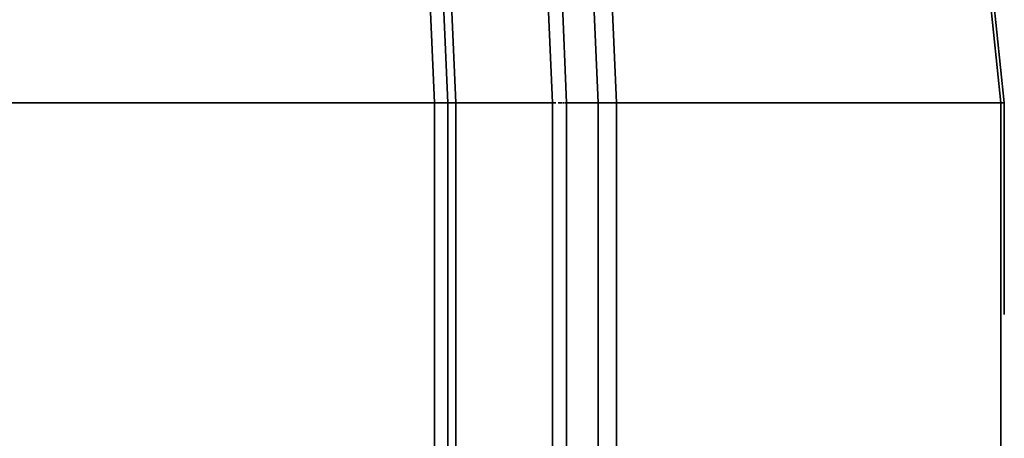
# Model space of a CAD drawing. Header units: millimetres. Extents: x -1661 to 8978, y 10538 to 15989.
# Tile 3 of 24: x -883 to -139, y 13532 to 13849. Entities that reach past the tile are written whole.
import ezdxf

# ---------------------------------------------------------------- set-up
doc = ezdxf.new("R2010")
doc.units = ezdxf.units.MM
doc.layers.add('C00-00-00-BLACK', color=7, linetype='Continuous')

# ---------------------------------------------------------------- blocks, each defined once
blk = doc.blocks.new('A$C54842E76')
at = {"layer": 'C00-00-00-BLACK', "color": 7, "linetype": 'Continuous', "lineweight": 35}
for p, q in [((609.22, 1119.39), (592.27, 1512.53)), ((619.4, 1119.39), (602.02, 1511.69)), ((715.99, 1511.69), (732.94, 1119.39)), ((729.96, 1512.53), (746.91, 1119.39)), ((1037.54, 1119.39), (996.03, 1512.53)), ((1040.1, 1119.39), (999, 1512.53)), ((610.48, 1463.39), (625.33, 1119.39)), ((698.61, 1119.39), (683.36, 1463.39)), ((709.2, 1119.39), (694.38, 1463.81)), ((270.29, 1119.39), (609.22, 1119.39)), ((609.22, 1119.39), (619.4, 1119.39)), ((609.22, 500.35), (609.22, 1119.39)), ((619.4, 500.35), (619.4, 1119.39)), ((619.4, 1119.39), (625.33, 1119.39)), ((625.33, 1119.39), (698.61, 1119.39)), ((625.33, 1119.39), (625.33, 500.35)), ((698.61, 500.35), (698.61, 1119.39)), ((698.61, 1119.39), (699.88, 1119.39)), ((699.88, 1119.39), (701.16, 1119.39)), ((702.85, 1119.39), (703.71, 1119.39)), ((704.13, 1119.39), (704.97, 1119.39)), ((704.97, 1119.39), (705.81, 1119.39)), ((706.24, 1119.39), (707.1, 1119.39)), ((707.51, 1119.39), (708.36, 1119.39)), ((709.2, 1119.39), (732.94, 1119.39)), ((709.2, 500.35), (709.2, 1119.39)), ((732.94, 1119.39), (746.91, 1119.39)), ((732.94, 1119.39), (732.94, 500.35)), ((746.91, 1119.39), (1037.54, 1119.39)), ((746.91, 1119.39), (746.91, 500.35)), ((1037.54, 1119.39), (1039.67, 1119.39)), ((1037.54, 500.35), (1037.54, 1119.39)), ((1040.1, 959.24), (1040.1, 1119.39))]:
    blk.add_line(p, q, dxfattribs=at)

msp = doc.modelspace()

# ---------------------------------------------------------------- block references
msp.add_blockref('A$C54842E76', (-1178.614, 12666.754))

doc.saveas('drawing.dxf')
